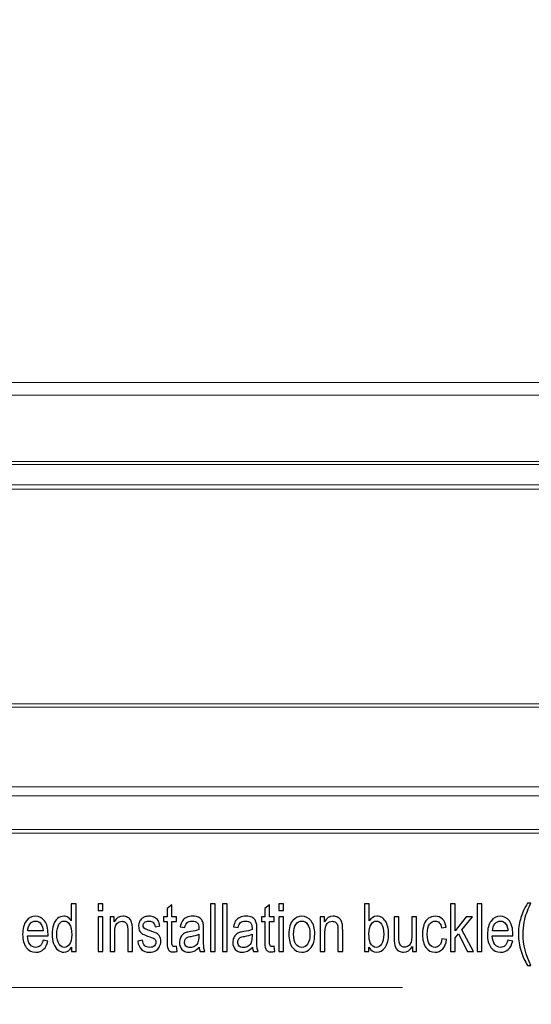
# Model space of a CAD drawing. Header units: centimetres. Extents: x -21 to 21, y -29.7 to 29.7.
# Tile 5 of 93: x -2.1 to 1.7, y -24.7 to -17.5. Entities that reach past the tile are written whole.
import ezdxf

# ---------------------------------------------------------------- set-up
doc = ezdxf.new("R2010")
doc.units = ezdxf.units.CM
doc.header["$MEASUREMENT"] = 0

msp = doc.modelspace()

# ---------------------------------------------------------------- linework, layer by layer
at = {"color": 8, "lineweight": 5}
for points, knots in [([(-21.00035, -29.70651), (-21.00035, -29.70651), (20.99965, -29.70651), (20.99965, -29.70651), (20.99965, -29.70651), (20.99965, 29.69349), (20.99965, 29.69349), (20.99965, 29.69349), (-21.00035, 29.69349), (-21.00035, 29.69349), (-21.00035, 29.69349), (-21.00035, -29.70651), (-21.00035, -29.70651)], [0, 0, 0, 0, 0.25, 0.25, 0.25, 0.5, 0.5, 0.5, 0.75, 0.75, 0.75, 1, 1, 1, 1]), ([(-5.11503, -21.89789), (-5.11503, -21.89789), (-3.76392, -24.61326), (-3.76392, -24.61326), (-3.76392, -24.61326), (0.72605, -24.61326), (0.72605, -24.61326)], [0, 0, 0, 0, 0.5, 0.5, 0.5, 1, 1, 1, 1])]:
    msp.add_open_spline(points, degree=3, knots=knots, dxfattribs=at)
at = {"lineweight": 5}
for points in [[(-10.6497, -20.18963), (-10.6497, -20.18963), (9.49762, -20.18963), (9.49762, -20.18963)], [(9.1481, -20.28439), (9.1481, -20.28439), (-10.30018, -20.28439), (-10.30018, -20.28439)], [(-10.75496, -20.78963), (-10.75496, -20.78963), (9.60288, -20.78963), (9.60288, -20.78963)], [(-10.32555, -20.76858), (-10.32555, -20.76858), (9.17347, -20.76858), (9.17347, -20.76858)], [(-10.72336, -20.93963), (-10.72336, -20.93963), (9.57128, -20.93963), (9.57128, -20.93963)], [(-10.50336, -20.96963), (-10.50336, -20.96963), (9.35128, -20.96963), (9.35128, -20.96963)], [(-9.93272, -22.53963), (-9.93272, -22.53963), (8.78064, -22.53963), (8.78064, -22.53963)], [(8.7636, -22.56463), (8.7636, -22.56463), (-9.91568, -22.56463), (-9.91568, -22.56463)], [(-9.23615, -23.14522), (-9.23615, -23.14522), (8.08407, -23.14522), (8.08407, -23.14522)], [(8.08206, -23.21251), (8.08206, -23.21251), (-9.23413, -23.21251), (-9.23413, -23.21251)], [(-9.23413, -23.45717), (-9.23413, -23.45717), (8.08206, -23.45717), (8.08206, -23.45717)], [(-9.52757, -23.48463), (-9.52757, -23.48463), (8.37549, -23.48463), (8.37549, -23.48463)]]:
    msp.add_open_spline(points, degree=3, dxfattribs=at)
at = {"color": 8}
for points, knots in [([(-1.69001, -24.34885), (-1.69001, -24.34885), (-1.69001, -24.31685), (-1.69001, -24.31685), (-1.70278, -24.34172), (-1.72157, -24.3542), (-1.7464, -24.3542), (-1.76247, -24.3542), (-1.77725, -24.34869), (-1.79066, -24.33759), (-1.80415, -24.32657), (-1.81458, -24.31109), (-1.82203, -24.29133), (-1.82942, -24.27148), (-1.83312, -24.24871), (-1.83312, -24.22295), (-1.83312, -24.19783), (-1.82975, -24.17506), (-1.82307, -24.15457), (-1.81633, -24.13415), (-1.80628, -24.11843), (-1.79287, -24.10758), (-1.77952, -24.09664), (-1.76448, -24.09121), (-1.74795, -24.09121), (-1.73577, -24.09121), (-1.72494, -24.09445), (-1.71548, -24.10085), (-1.70602, -24.10725), (-1.6983, -24.11568), (-1.69234, -24.12597), (-1.69234, -24.12597), (-1.69234, -24.0008), (-1.69234, -24.0008), (-1.69234, -24.0008), (-1.65812, -24.0008), (-1.65812, -24.0008), (-1.65812, -24.0008), (-1.65812, -24.34885), (-1.65812, -24.34885), (-1.65812, -24.34885), (-1.69001, -24.34885), (-1.69001, -24.34885)], [0, 0, 0, 0, 0.0714286, 0.0714286, 0.0714286, 0.1428571, 0.1428571, 0.1428571, 0.2142857, 0.2142857, 0.2142857, 0.2857143, 0.2857143, 0.2857143, 0.3571429, 0.3571429, 0.3571429, 0.4285714, 0.4285714, 0.4285714, 0.5, 0.5, 0.5, 0.5714286, 0.5714286, 0.5714286, 0.6428571, 0.6428571, 0.6428571, 0.7142857, 0.7142857, 0.7142857, 0.7857143, 0.7857143, 0.7857143, 0.8571429, 0.8571429, 0.8571429, 0.9285714, 0.9285714, 0.9285714, 1, 1, 1, 1]), ([(-1.49595, -24.04941), (-1.49595, -24.04941), (-1.49595, -24.0008), (-1.49595, -24.0008), (-1.49595, -24.0008), (-1.46173, -24.0008), (-1.46173, -24.0008), (-1.46173, -24.0008), (-1.46173, -24.04941), (-1.46173, -24.04941), (-1.46173, -24.04941), (-1.49595, -24.04941), (-1.49595, -24.04941)], [0, 0, 0, 0, 0.25, 0.25, 0.25, 0.5, 0.5, 0.5, 0.75, 0.75, 0.75, 1, 1, 1, 1]), ([(-0.92455, -24.31069), (-0.92455, -24.31069), (-0.91989, -24.34844), (-0.91989, -24.34844), (-0.92948, -24.35095), (-0.9381, -24.35225), (-0.94562, -24.35225), (-0.958, -24.35225), (-0.96759, -24.34982), (-0.97446, -24.34488), (-0.98126, -24.33994), (-0.98606, -24.33354), (-0.98885, -24.32551), (-0.99163, -24.31749), (-0.993, -24.30064), (-0.993, -24.27496), (-0.993, -24.27496), (-0.993, -24.12961), (-0.993, -24.12961), (-0.993, -24.12961), (-1.01827, -24.12961), (-1.01827, -24.12961), (-1.01827, -24.12961), (-1.01827, -24.09656), (-1.01827, -24.09656), (-1.01827, -24.09656), (-0.993, -24.09656), (-0.993, -24.09656), (-0.993, -24.09656), (-0.993, -24.03417), (-0.993, -24.03417), (-0.993, -24.03417), (-0.95877, -24.00849), (-0.95877, -24.00849), (-0.95877, -24.00849), (-0.95877, -24.09656), (-0.95877, -24.09656), (-0.95877, -24.09656), (-0.92455, -24.09656), (-0.92455, -24.09656), (-0.92455, -24.09656), (-0.92455, -24.12961), (-0.92455, -24.12961), (-0.92455, -24.12961), (-0.95877, -24.12961), (-0.95877, -24.12961), (-0.95877, -24.12961), (-0.95877, -24.27739), (-0.95877, -24.27739), (-0.95877, -24.28962), (-0.95819, -24.29748), (-0.95696, -24.30097), (-0.95579, -24.30445), (-0.95385, -24.3072), (-0.95113, -24.30931), (-0.9484, -24.31134), (-0.94451, -24.31239), (-0.93946, -24.31239), (-0.9357, -24.31239), (-0.93071, -24.31182), (-0.92455, -24.31069)], [0, 0, 0, 0, 0.05, 0.05, 0.05, 0.1, 0.1, 0.1, 0.15, 0.15, 0.15, 0.2, 0.2, 0.2, 0.25, 0.25, 0.25, 0.3, 0.3, 0.3, 0.35, 0.35, 0.35, 0.4, 0.4, 0.4, 0.45, 0.45, 0.45, 0.5, 0.5, 0.5, 0.55, 0.55, 0.55, 0.6, 0.6, 0.6, 0.65, 0.65, 0.65, 0.7, 0.7, 0.7, 0.75, 0.75, 0.75, 0.8, 0.8, 0.8, 0.85, 0.85, 0.85, 0.9, 0.9, 0.9, 0.95, 0.95, 0.95, 1, 1, 1, 1]), ([(-0.67528, -24.34885), (-0.67528, -24.34885), (-0.67528, -24.0008), (-0.67528, -24.0008), (-0.67528, -24.0008), (-0.64105, -24.0008), (-0.64105, -24.0008), (-0.64105, -24.0008), (-0.64105, -24.34885), (-0.64105, -24.34885), (-0.64105, -24.34885), (-0.67528, -24.34885), (-0.67528, -24.34885)], [0, 0, 0, 0, 0.25, 0.25, 0.25, 0.5, 0.5, 0.5, 0.75, 0.75, 0.75, 1, 1, 1, 1]), ([(-0.58888, -24.34885), (-0.58888, -24.34885), (-0.58888, -24.0008), (-0.58888, -24.0008), (-0.58888, -24.0008), (-0.55466, -24.0008), (-0.55466, -24.0008), (-0.55466, -24.0008), (-0.55466, -24.34885), (-0.55466, -24.34885), (-0.55466, -24.34885), (-0.58888, -24.34885), (-0.58888, -24.34885)], [0, 0, 0, 0, 0.25, 0.25, 0.25, 0.5, 0.5, 0.5, 0.75, 0.75, 0.75, 1, 1, 1, 1]), ([(-0.21114, -24.31069), (-0.21114, -24.31069), (-0.20648, -24.34844), (-0.20648, -24.34844), (-0.21607, -24.35095), (-0.22469, -24.35225), (-0.23221, -24.35225), (-0.24459, -24.35225), (-0.25418, -24.34982), (-0.26105, -24.34488), (-0.26785, -24.33994), (-0.27265, -24.33354), (-0.27544, -24.32551), (-0.27822, -24.31749), (-0.27959, -24.30064), (-0.27959, -24.27496), (-0.27959, -24.27496), (-0.27959, -24.12961), (-0.27959, -24.12961), (-0.27959, -24.12961), (-0.30486, -24.12961), (-0.30486, -24.12961), (-0.30486, -24.12961), (-0.30486, -24.09656), (-0.30486, -24.09656), (-0.30486, -24.09656), (-0.27959, -24.09656), (-0.27959, -24.09656), (-0.27959, -24.09656), (-0.27959, -24.03417), (-0.27959, -24.03417), (-0.27959, -24.03417), (-0.24536, -24.00849), (-0.24536, -24.00849), (-0.24536, -24.00849), (-0.24536, -24.09656), (-0.24536, -24.09656), (-0.24536, -24.09656), (-0.21114, -24.09656), (-0.21114, -24.09656), (-0.21114, -24.09656), (-0.21114, -24.12961), (-0.21114, -24.12961), (-0.21114, -24.12961), (-0.24536, -24.12961), (-0.24536, -24.12961), (-0.24536, -24.12961), (-0.24536, -24.27739), (-0.24536, -24.27739), (-0.24536, -24.28962), (-0.24478, -24.29748), (-0.24355, -24.30097), (-0.24238, -24.30445), (-0.24044, -24.3072), (-0.23772, -24.30931), (-0.23499, -24.31134), (-0.2311, -24.31239), (-0.22605, -24.31239), (-0.22229, -24.31239), (-0.2173, -24.31182), (-0.21114, -24.31069)], [0, 0, 0, 0, 0.05, 0.05, 0.05, 0.1, 0.1, 0.1, 0.15, 0.15, 0.15, 0.2, 0.2, 0.2, 0.25, 0.25, 0.25, 0.3, 0.3, 0.3, 0.35, 0.35, 0.35, 0.4, 0.4, 0.4, 0.45, 0.45, 0.45, 0.5, 0.5, 0.5, 0.55, 0.55, 0.55, 0.6, 0.6, 0.6, 0.65, 0.65, 0.65, 0.7, 0.7, 0.7, 0.75, 0.75, 0.75, 0.8, 0.8, 0.8, 0.85, 0.85, 0.85, 0.9, 0.9, 0.9, 0.95, 0.95, 0.95, 1, 1, 1, 1]), ([(-0.17737, -24.04941), (-0.17737, -24.04941), (-0.17737, -24.0008), (-0.17737, -24.0008), (-0.17737, -24.0008), (-0.14315, -24.0008), (-0.14315, -24.0008), (-0.14315, -24.0008), (-0.14315, -24.04941), (-0.14315, -24.04941), (-0.14315, -24.04941), (-0.17737, -24.04941), (-0.17737, -24.04941)], [0, 0, 0, 0, 0.25, 0.25, 0.25, 0.5, 0.5, 0.5, 0.75, 0.75, 0.75, 1, 1, 1, 1]), ([(0.48114, -24.34885), (0.48114, -24.34885), (0.44925, -24.34885), (0.44925, -24.34885), (0.44925, -24.34885), (0.44925, -24.0008), (0.44925, -24.0008), (0.44925, -24.0008), (0.48347, -24.0008), (0.48347, -24.0008), (0.48347, -24.0008), (0.48347, -24.125), (0.48347, -24.125), (0.49793, -24.10247), (0.51633, -24.09121), (0.53876, -24.09121), (0.55114, -24.09121), (0.56293, -24.09429), (0.57402, -24.10053), (0.5851, -24.10677), (0.59417, -24.1156), (0.60137, -24.12686), (0.6085, -24.1382), (0.61414, -24.15181), (0.61816, -24.16777), (0.62224, -24.18365), (0.62425, -24.20075), (0.62425, -24.2189), (0.62425, -24.262), (0.61569, -24.29538), (0.59865, -24.31887), (0.58154, -24.34245), (0.56105, -24.3542), (0.53714, -24.3542), (0.51335, -24.3542), (0.49468, -24.3418), (0.48114, -24.31709), (0.48114, -24.31709), (0.48114, -24.34885), (0.48114, -24.34885)], [0, 0, 0, 0, 0.0769231, 0.0769231, 0.0769231, 0.1538462, 0.1538462, 0.1538462, 0.2307692, 0.2307692, 0.2307692, 0.3076923, 0.3076923, 0.3076923, 0.3846154, 0.3846154, 0.3846154, 0.4615385, 0.4615385, 0.4615385, 0.5384615, 0.5384615, 0.5384615, 0.6153846, 0.6153846, 0.6153846, 0.6923077, 0.6923077, 0.6923077, 0.7692308, 0.7692308, 0.7692308, 0.8461538, 0.8461538, 0.8461538, 0.9230769, 0.9230769, 0.9230769, 1, 1, 1, 1]), ([(1.07678, -24.34885), (1.07678, -24.34885), (1.07678, -24.0008), (1.07678, -24.0008), (1.07678, -24.0008), (1.111, -24.0008), (1.111, -24.0008), (1.111, -24.0008), (1.111, -24.19905), (1.111, -24.19905), (1.111, -24.19905), (1.19189, -24.09656), (1.19189, -24.09656), (1.19189, -24.09656), (1.23609, -24.09656), (1.23609, -24.09656), (1.23609, -24.09656), (1.15909, -24.1903), (1.15909, -24.1903), (1.15909, -24.1903), (1.24387, -24.34885), (1.24387, -24.34885), (1.24387, -24.34885), (1.20174, -24.34885), (1.20174, -24.34885), (1.20174, -24.34885), (1.13472, -24.21995), (1.13472, -24.21995), (1.13472, -24.21995), (1.111, -24.24879), (1.111, -24.24879), (1.111, -24.24879), (1.111, -24.34885), (1.111, -24.34885), (1.111, -24.34885), (1.07678, -24.34885), (1.07678, -24.34885)], [0, 0, 0, 0, 0.0833333, 0.0833333, 0.0833333, 0.1666667, 0.1666667, 0.1666667, 0.25, 0.25, 0.25, 0.3333333, 0.3333333, 0.3333333, 0.4166667, 0.4166667, 0.4166667, 0.5, 0.5, 0.5, 0.5833333, 0.5833333, 0.5833333, 0.6666667, 0.6666667, 0.6666667, 0.75, 0.75, 0.75, 0.8333333, 0.8333333, 0.8333333, 0.9166667, 0.9166667, 0.9166667, 1, 1, 1, 1]), ([(1.27032, -24.34885), (1.27032, -24.34885), (1.27032, -24.0008), (1.27032, -24.0008), (1.27032, -24.0008), (1.30454, -24.0008), (1.30454, -24.0008), (1.30454, -24.0008), (1.30454, -24.34885), (1.30454, -24.34885), (1.30454, -24.34885), (1.27032, -24.34885), (1.27032, -24.34885)], [0, 0, 0, 0, 0.25, 0.25, 0.25, 0.5, 0.5, 0.5, 0.75, 0.75, 0.75, 1, 1, 1, 1]), ([(1.63911, -24.45093), (1.62031, -24.4212), (1.60437, -24.38644), (1.59134, -24.34658), (1.57831, -24.30672), (1.57183, -24.2654), (1.57183, -24.2227), (1.57183, -24.18503), (1.57669, -24.14898), (1.58641, -24.11454), (1.59782, -24.07452), (1.61539, -24.03466), (1.63911, -23.99496), (1.63911, -23.99496), (1.66361, -23.99496), (1.66361, -23.99496), (1.64831, -24.02786), (1.63814, -24.05135), (1.63321, -24.06545), (1.6255, -24.08724), (1.61941, -24.11001), (1.615, -24.13375), (1.60955, -24.16332), (1.60683, -24.19305), (1.60683, -24.22295), (1.60683, -24.29902), (1.62576, -24.37502), (1.66361, -24.45093), (1.66361, -24.45093), (1.63911, -24.45093), (1.63911, -24.45093)], [0, 0, 0, 0, 0.1, 0.1, 0.1, 0.2, 0.2, 0.2, 0.3, 0.3, 0.3, 0.4, 0.4, 0.4, 0.5, 0.5, 0.5, 0.6, 0.6, 0.6, 0.7, 0.7, 0.7, 0.8, 0.8, 0.8, 0.9, 0.9, 0.9, 1, 1, 1, 1]), ([(-1.8989, -24.26718), (-1.8989, -24.26718), (-1.86352, -24.27302), (-1.86352, -24.27302), (-1.86902, -24.2987), (-1.87933, -24.31871), (-1.89437, -24.33289), (-1.9094, -24.34707), (-1.92859, -24.3542), (-1.95199, -24.3542), (-1.98141, -24.3542), (-2.00475, -24.34285), (-2.02199, -24.32017), (-2.03923, -24.29756), (-2.04785, -24.26572), (-2.04785, -24.22481), (-2.04785, -24.18252), (-2.03916, -24.14963), (-2.02173, -24.12629), (-2.00429, -24.10288), (-1.98167, -24.09121), (-1.95387, -24.09121), (-1.92697, -24.09121), (-1.905, -24.10263), (-1.88795, -24.12556), (-1.8709, -24.14849), (-1.86235, -24.18074), (-1.86235, -24.2223), (-1.86235, -24.22481), (-1.86241, -24.22862), (-1.86254, -24.23364), (-1.86254, -24.23364), (-2.01285, -24.23364), (-2.01285, -24.23364), (-2.01155, -24.26127), (-2.00533, -24.28249), (-1.99405, -24.29716), (-1.98284, -24.31182), (-1.96877, -24.3192), (-1.95199, -24.3192), (-1.93948, -24.3192), (-1.92878, -24.31506), (-1.91997, -24.3068), (-1.91109, -24.29854), (-1.90409, -24.28533), (-1.8989, -24.26718)], [0, 0, 0, 0, 0.0666667, 0.0666667, 0.0666667, 0.1333333, 0.1333333, 0.1333333, 0.2, 0.2, 0.2, 0.2666667, 0.2666667, 0.2666667, 0.3333333, 0.3333333, 0.3333333, 0.4, 0.4, 0.4, 0.4666667, 0.4666667, 0.4666667, 0.5333333, 0.5333333, 0.5333333, 0.6, 0.6, 0.6, 0.6666667, 0.6666667, 0.6666667, 0.7333333, 0.7333333, 0.7333333, 0.8, 0.8, 0.8, 0.8666667, 0.8666667, 0.8666667, 0.9333333, 0.9333333, 0.9333333, 1, 1, 1, 1]), ([(-1.49595, -24.34885), (-1.49595, -24.34885), (-1.49595, -24.09656), (-1.49595, -24.09656), (-1.49595, -24.09656), (-1.46173, -24.09656), (-1.46173, -24.09656), (-1.46173, -24.09656), (-1.46173, -24.34885), (-1.46173, -24.34885), (-1.46173, -24.34885), (-1.49595, -24.34885), (-1.49595, -24.34885)], [0, 0, 0, 0, 0.25, 0.25, 0.25, 0.5, 0.5, 0.5, 0.75, 0.75, 0.75, 1, 1, 1, 1]), ([(-1.40956, -24.34885), (-1.40956, -24.34885), (-1.40956, -24.09656), (-1.40956, -24.09656), (-1.40956, -24.09656), (-1.37883, -24.09656), (-1.37883, -24.09656), (-1.37883, -24.09656), (-1.37883, -24.13237), (-1.37883, -24.13237), (-1.36406, -24.1049), (-1.34267, -24.09121), (-1.31473, -24.09121), (-1.30255, -24.09121), (-1.2914, -24.09397), (-1.28122, -24.09939), (-1.27105, -24.10482), (-1.2634, -24.11203), (-1.25835, -24.12086), (-1.25329, -24.1297), (-1.24972, -24.14023), (-1.24772, -24.15238), (-1.24648, -24.16032), (-1.24584, -24.17417), (-1.24584, -24.19394), (-1.24584, -24.19394), (-1.24584, -24.34885), (-1.24584, -24.34885), (-1.24584, -24.34885), (-1.28006, -24.34885), (-1.28006, -24.34885), (-1.28006, -24.34885), (-1.28006, -24.19556), (-1.28006, -24.19556), (-1.28006, -24.17814), (-1.28135, -24.1651), (-1.28401, -24.15651), (-1.28667, -24.14792), (-1.2914, -24.14104), (-1.29814, -24.13585), (-1.30488, -24.13075), (-1.31285, -24.12816), (-1.32193, -24.12816), (-1.33645, -24.12816), (-1.34896, -24.13391), (-1.35952, -24.14549), (-1.37008, -24.157), (-1.37533, -24.17895), (-1.37533, -24.2112), (-1.37533, -24.2112), (-1.37533, -24.34885), (-1.37533, -24.34885), (-1.37533, -24.34885), (-1.40956, -24.34885), (-1.40956, -24.34885)], [0, 0, 0, 0, 0.0555556, 0.0555556, 0.0555556, 0.1111111, 0.1111111, 0.1111111, 0.1666667, 0.1666667, 0.1666667, 0.2222222, 0.2222222, 0.2222222, 0.2777778, 0.2777778, 0.2777778, 0.3333333, 0.3333333, 0.3333333, 0.3888889, 0.3888889, 0.3888889, 0.4444444, 0.4444444, 0.4444444, 0.5, 0.5, 0.5, 0.5555556, 0.5555556, 0.5555556, 0.6111111, 0.6111111, 0.6111111, 0.6666667, 0.6666667, 0.6666667, 0.7222222, 0.7222222, 0.7222222, 0.7777778, 0.7777778, 0.7777778, 0.8333333, 0.8333333, 0.8333333, 0.8888889, 0.8888889, 0.8888889, 0.9444444, 0.9444444, 0.9444444, 1, 1, 1, 1]), ([(-1.20688, -24.2735), (-1.20688, -24.2735), (-1.17305, -24.2667), (-1.17305, -24.2667), (-1.17117, -24.28363), (-1.16586, -24.29659), (-1.15717, -24.30567), (-1.14849, -24.31466), (-1.1363, -24.3192), (-1.12074, -24.3192), (-1.10499, -24.3192), (-1.09333, -24.31523), (-1.08568, -24.3072), (-1.0781, -24.29927), (-1.07427, -24.28987), (-1.07427, -24.27909), (-1.07427, -24.26945), (-1.07771, -24.26183), (-1.08451, -24.25633), (-1.08931, -24.25252), (-1.10098, -24.24774), (-1.11951, -24.24182), (-1.14453, -24.23396), (-1.16184, -24.22716), (-1.17156, -24.22141), (-1.18122, -24.21557), (-1.18854, -24.20763), (-1.19353, -24.19743), (-1.19852, -24.1873), (-1.20105, -24.17604), (-1.20105, -24.16372), (-1.20105, -24.15246), (-1.19898, -24.14209), (-1.19489, -24.13253), (-1.19074, -24.12297), (-1.18517, -24.11503), (-1.1781, -24.10871), (-1.17279, -24.10385), (-1.16553, -24.09972), (-1.15639, -24.09632), (-1.14719, -24.09291), (-1.1374, -24.09121), (-1.1269, -24.09121), (-1.11109, -24.09121), (-1.09722, -24.09405), (-1.08529, -24.0998), (-1.0733, -24.10547), (-1.06449, -24.11325), (-1.05878, -24.12297), (-1.05314, -24.13277), (-1.04919, -24.14582), (-1.04705, -24.16218), (-1.04705, -24.16218), (-1.0805, -24.16802), (-1.0805, -24.16802), (-1.08199, -24.15489), (-1.08639, -24.1446), (-1.09365, -24.13723), (-1.10091, -24.12986), (-1.11115, -24.12621), (-1.12444, -24.12621), (-1.14006, -24.12621), (-1.15127, -24.12945), (-1.15795, -24.13593), (-1.16462, -24.14241), (-1.16799, -24.15003), (-1.16799, -24.1587), (-1.16799, -24.16421), (-1.16663, -24.16923), (-1.16385, -24.17369), (-1.16106, -24.17822), (-1.15672, -24.18203), (-1.15075, -24.18503), (-1.14732, -24.18665), (-1.13734, -24.1903), (-1.12061, -24.19597), (-1.0965, -24.20399), (-1.07965, -24.21063), (-1.07006, -24.21574), (-1.06047, -24.22084), (-1.05295, -24.22837), (-1.0475, -24.2381), (-1.042, -24.2479), (-1.03927, -24.26005), (-1.03927, -24.27464), (-1.03927, -24.28881), (-1.04258, -24.30218), (-1.04925, -24.31474), (-1.05593, -24.3273), (-1.06552, -24.33702), (-1.07803, -24.34391), (-1.09061, -24.35079), (-1.1048, -24.3542), (-1.12061, -24.3542), (-1.1468, -24.3542), (-1.16683, -24.34739), (-1.18057, -24.33386), (-1.19431, -24.32025), (-1.20306, -24.30016), (-1.20688, -24.2735)], [0, 0, 0, 0, 0.030303, 0.030303, 0.030303, 0.0606061, 0.0606061, 0.0606061, 0.0909091, 0.0909091, 0.0909091, 0.1212121, 0.1212121, 0.1212121, 0.1515152, 0.1515152, 0.1515152, 0.1818182, 0.1818182, 0.1818182, 0.2121212, 0.2121212, 0.2121212, 0.2424242, 0.2424242, 0.2424242, 0.2727273, 0.2727273, 0.2727273, 0.3030303, 0.3030303, 0.3030303, 0.3333333, 0.3333333, 0.3333333, 0.3636364, 0.3636364, 0.3636364, 0.3939394, 0.3939394, 0.3939394, 0.4242424, 0.4242424, 0.4242424, 0.4545455, 0.4545455, 0.4545455, 0.4848485, 0.4848485, 0.4848485, 0.5151515, 0.5151515, 0.5151515, 0.5454545, 0.5454545, 0.5454545, 0.5757576, 0.5757576, 0.5757576, 0.6060606, 0.6060606, 0.6060606, 0.6363636, 0.6363636, 0.6363636, 0.6666667, 0.6666667, 0.6666667, 0.6969697, 0.6969697, 0.6969697, 0.7272727, 0.7272727, 0.7272727, 0.7575758, 0.7575758, 0.7575758, 0.7878788, 0.7878788, 0.7878788, 0.8181818, 0.8181818, 0.8181818, 0.8484848, 0.8484848, 0.8484848, 0.8787879, 0.8787879, 0.8787879, 0.9090909, 0.9090909, 0.9090909, 0.9393939, 0.9393939, 0.9393939, 0.969697, 0.969697, 0.969697, 1, 1, 1, 1]), ([(-0.75895, -24.31725), (-0.77166, -24.33078), (-0.78391, -24.34026), (-0.79564, -24.34585), (-0.80737, -24.35144), (-0.81994, -24.3542), (-0.83342, -24.3542), (-0.85559, -24.3542), (-0.87264, -24.34747), (-0.88456, -24.33394), (-0.89649, -24.32049), (-0.90245, -24.30323), (-0.90245, -24.28225), (-0.90245, -24.26994), (-0.90018, -24.25867), (-0.89571, -24.24847), (-0.89117, -24.23826), (-0.88527, -24.23016), (-0.87802, -24.224), (-0.87069, -24.21784), (-0.86252, -24.21314), (-0.85339, -24.20998), (-0.84665, -24.2078), (-0.83647, -24.20569), (-0.82292, -24.20358), (-0.79531, -24.19953), (-0.7749, -24.19459), (-0.76187, -24.18892), (-0.76174, -24.18309), (-0.76167, -24.17936), (-0.76167, -24.17782), (-0.76167, -24.16048), (-0.76491, -24.14825), (-0.7714, -24.14112), (-0.78015, -24.13148), (-0.79317, -24.1267), (-0.81041, -24.1267), (-0.82655, -24.1267), (-0.83848, -24.13026), (-0.84613, -24.13731), (-0.85384, -24.14436), (-0.85948, -24.15684), (-0.86317, -24.17482), (-0.86317, -24.17482), (-0.89662, -24.16899), (-0.89662, -24.16899), (-0.89357, -24.15108), (-0.88858, -24.13658), (-0.88158, -24.12556), (-0.87458, -24.11454), (-0.86447, -24.10612), (-0.85125, -24.10012), (-0.83809, -24.09421), (-0.82273, -24.09121), (-0.80536, -24.09121), (-0.78812, -24.09121), (-0.77405, -24.09372), (-0.76323, -24.09883), (-0.75247, -24.10393), (-0.7445, -24.11025), (-0.73944, -24.11795), (-0.73439, -24.12564), (-0.73082, -24.13537), (-0.72875, -24.14711), (-0.72765, -24.15441), (-0.72706, -24.16753), (-0.72706, -24.18641), (-0.72706, -24.18641), (-0.72706, -24.24312), (-0.72706, -24.24312), (-0.72706, -24.28274), (-0.72635, -24.30777), (-0.72492, -24.31839), (-0.72356, -24.329), (-0.72071, -24.33913), (-0.71656, -24.34885), (-0.71656, -24.34885), (-0.75234, -24.34885), (-0.75234, -24.34885), (-0.75578, -24.33985), (-0.75798, -24.32932), (-0.75895, -24.31725)], [0, 0, 0, 0, 0.037037, 0.037037, 0.037037, 0.0740741, 0.0740741, 0.0740741, 0.1111111, 0.1111111, 0.1111111, 0.1481481, 0.1481481, 0.1481481, 0.1851852, 0.1851852, 0.1851852, 0.2222222, 0.2222222, 0.2222222, 0.2592593, 0.2592593, 0.2592593, 0.2962963, 0.2962963, 0.2962963, 0.3333333, 0.3333333, 0.3333333, 0.3703704, 0.3703704, 0.3703704, 0.4074074, 0.4074074, 0.4074074, 0.4444444, 0.4444444, 0.4444444, 0.4814815, 0.4814815, 0.4814815, 0.5185185, 0.5185185, 0.5185185, 0.5555556, 0.5555556, 0.5555556, 0.5925926, 0.5925926, 0.5925926, 0.6296296, 0.6296296, 0.6296296, 0.6666667, 0.6666667, 0.6666667, 0.7037037, 0.7037037, 0.7037037, 0.7407407, 0.7407407, 0.7407407, 0.7777778, 0.7777778, 0.7777778, 0.8148148, 0.8148148, 0.8148148, 0.8518519, 0.8518519, 0.8518519, 0.8888889, 0.8888889, 0.8888889, 0.9259259, 0.9259259, 0.9259259, 0.962963, 0.962963, 0.962963, 1, 1, 1, 1]), ([(-0.36987, -24.31725), (-0.38258, -24.33078), (-0.39483, -24.34026), (-0.40656, -24.34585), (-0.41829, -24.35144), (-0.43086, -24.3542), (-0.44434, -24.3542), (-0.46651, -24.3542), (-0.48356, -24.34747), (-0.49548, -24.33394), (-0.50741, -24.32049), (-0.51337, -24.30323), (-0.51337, -24.28225), (-0.51337, -24.26994), (-0.5111, -24.25867), (-0.50663, -24.24847), (-0.50209, -24.23826), (-0.4962, -24.23016), (-0.48894, -24.224), (-0.48161, -24.21784), (-0.47345, -24.21314), (-0.46431, -24.20998), (-0.45757, -24.2078), (-0.44739, -24.20569), (-0.43384, -24.20358), (-0.40623, -24.19953), (-0.38582, -24.19459), (-0.37279, -24.18892), (-0.37266, -24.18309), (-0.37259, -24.17936), (-0.37259, -24.17782), (-0.37259, -24.16048), (-0.37584, -24.14825), (-0.38232, -24.14112), (-0.39107, -24.13148), (-0.40409, -24.1267), (-0.42133, -24.1267), (-0.43747, -24.1267), (-0.4494, -24.13026), (-0.45705, -24.13731), (-0.46476, -24.14436), (-0.4704, -24.15684), (-0.47409, -24.17482), (-0.47409, -24.17482), (-0.50754, -24.16899), (-0.50754, -24.16899), (-0.50449, -24.15108), (-0.4995, -24.13658), (-0.4925, -24.12556), (-0.4855, -24.11454), (-0.47539, -24.10612), (-0.46217, -24.10012), (-0.44901, -24.09421), (-0.43365, -24.09121), (-0.41628, -24.09121), (-0.39904, -24.09121), (-0.38497, -24.09372), (-0.37415, -24.09883), (-0.36339, -24.10393), (-0.35542, -24.11025), (-0.35036, -24.11795), (-0.34531, -24.12564), (-0.34174, -24.13537), (-0.33967, -24.14711), (-0.33857, -24.15441), (-0.33798, -24.16753), (-0.33798, -24.18641), (-0.33798, -24.18641), (-0.33798, -24.24312), (-0.33798, -24.24312), (-0.33798, -24.28274), (-0.33727, -24.30777), (-0.33584, -24.31839), (-0.33448, -24.329), (-0.33163, -24.33913), (-0.32748, -24.34885), (-0.32748, -24.34885), (-0.36326, -24.34885), (-0.36326, -24.34885), (-0.3667, -24.33985), (-0.3689, -24.32932), (-0.36987, -24.31725)], [0, 0, 0, 0, 0.037037, 0.037037, 0.037037, 0.0740741, 0.0740741, 0.0740741, 0.1111111, 0.1111111, 0.1111111, 0.1481481, 0.1481481, 0.1481481, 0.1851852, 0.1851852, 0.1851852, 0.2222222, 0.2222222, 0.2222222, 0.2592593, 0.2592593, 0.2592593, 0.2962963, 0.2962963, 0.2962963, 0.3333333, 0.3333333, 0.3333333, 0.3703704, 0.3703704, 0.3703704, 0.4074074, 0.4074074, 0.4074074, 0.4444444, 0.4444444, 0.4444444, 0.4814815, 0.4814815, 0.4814815, 0.5185185, 0.5185185, 0.5185185, 0.5555556, 0.5555556, 0.5555556, 0.5925926, 0.5925926, 0.5925926, 0.6296296, 0.6296296, 0.6296296, 0.6666667, 0.6666667, 0.6666667, 0.7037037, 0.7037037, 0.7037037, 0.7407407, 0.7407407, 0.7407407, 0.7777778, 0.7777778, 0.7777778, 0.8148148, 0.8148148, 0.8148148, 0.8518519, 0.8518519, 0.8518519, 0.8888889, 0.8888889, 0.8888889, 0.9259259, 0.9259259, 0.9259259, 0.962963, 0.962963, 0.962963, 1, 1, 1, 1]), ([(-0.17737, -24.34885), (-0.17737, -24.34885), (-0.17737, -24.09656), (-0.17737, -24.09656), (-0.17737, -24.09656), (-0.14315, -24.09656), (-0.14315, -24.09656), (-0.14315, -24.09656), (-0.14315, -24.34885), (-0.14315, -24.34885), (-0.14315, -24.34885), (-0.17737, -24.34885), (-0.17737, -24.34885)], [0, 0, 0, 0, 0.25, 0.25, 0.25, 0.5, 0.5, 0.5, 0.75, 0.75, 0.75, 1, 1, 1, 1]), ([(-0.10381, -24.2227), (-0.10381, -24.17612), (-0.09344, -24.1416), (-0.07263, -24.11916), (-0.05533, -24.10053), (-0.03413, -24.09121), (-0.00918, -24.09121), (0.01849, -24.09121), (0.04118, -24.10255), (0.05881, -24.12524), (0.07637, -24.14784), (0.08519, -24.1792), (0.08519, -24.21914), (0.08519, -24.25155), (0.0813, -24.27699), (0.07352, -24.29554), (0.06574, -24.31409), (0.0544, -24.32851), (0.03949, -24.3388), (0.02465, -24.34909), (0.00838, -24.3542), (-0.00918, -24.3542), (-0.03744, -24.3542), (-0.06025, -24.34293), (-0.07769, -24.32033), (-0.09512, -24.29773), (-0.10381, -24.26516), (-0.10381, -24.2227)], [0, 0, 0, 0, 0.1111111, 0.1111111, 0.1111111, 0.2222222, 0.2222222, 0.2222222, 0.3333333, 0.3333333, 0.3333333, 0.4444444, 0.4444444, 0.4444444, 0.5555556, 0.5555556, 0.5555556, 0.6666667, 0.6666667, 0.6666667, 0.7777778, 0.7777778, 0.7777778, 0.8888889, 0.8888889, 0.8888889, 1, 1, 1, 1]), ([(0.12531, -24.34885), (0.12531, -24.34885), (0.12531, -24.09656), (0.12531, -24.09656), (0.12531, -24.09656), (0.15603, -24.09656), (0.15603, -24.09656), (0.15603, -24.09656), (0.15603, -24.13237), (0.15603, -24.13237), (0.17081, -24.1049), (0.1922, -24.09121), (0.22013, -24.09121), (0.23232, -24.09121), (0.24346, -24.09397), (0.25364, -24.09939), (0.26382, -24.10482), (0.27146, -24.11203), (0.27652, -24.12086), (0.28158, -24.1297), (0.28514, -24.14023), (0.28715, -24.15238), (0.28838, -24.16032), (0.28903, -24.17417), (0.28903, -24.19394), (0.28903, -24.19394), (0.28903, -24.34885), (0.28903, -24.34885), (0.28903, -24.34885), (0.25481, -24.34885), (0.25481, -24.34885), (0.25481, -24.34885), (0.25481, -24.19556), (0.25481, -24.19556), (0.25481, -24.17814), (0.25351, -24.1651), (0.25085, -24.15651), (0.2482, -24.14792), (0.24346, -24.14104), (0.23672, -24.13585), (0.22998, -24.13075), (0.22201, -24.12816), (0.21294, -24.12816), (0.19842, -24.12816), (0.18591, -24.13391), (0.17534, -24.14549), (0.16478, -24.157), (0.15953, -24.17895), (0.15953, -24.2112), (0.15953, -24.2112), (0.15953, -24.34885), (0.15953, -24.34885), (0.15953, -24.34885), (0.12531, -24.34885), (0.12531, -24.34885)], [0, 0, 0, 0, 0.0555556, 0.0555556, 0.0555556, 0.1111111, 0.1111111, 0.1111111, 0.1666667, 0.1666667, 0.1666667, 0.2222222, 0.2222222, 0.2222222, 0.2777778, 0.2777778, 0.2777778, 0.3333333, 0.3333333, 0.3333333, 0.3888889, 0.3888889, 0.3888889, 0.4444444, 0.4444444, 0.4444444, 0.5, 0.5, 0.5, 0.5555556, 0.5555556, 0.5555556, 0.6111111, 0.6111111, 0.6111111, 0.6666667, 0.6666667, 0.6666667, 0.7222222, 0.7222222, 0.7222222, 0.7777778, 0.7777778, 0.7777778, 0.8333333, 0.8333333, 0.8333333, 0.8888889, 0.8888889, 0.8888889, 0.9444444, 0.9444444, 0.9444444, 1, 1, 1, 1]), ([(0.79776, -24.34885), (0.79776, -24.34885), (0.79776, -24.31134), (0.79776, -24.31134), (0.78207, -24.33994), (0.76081, -24.3542), (0.73391, -24.3542), (0.72205, -24.3542), (0.71097, -24.35136), (0.70066, -24.34569), (0.69036, -24.33994), (0.68271, -24.33281), (0.67772, -24.32422), (0.67273, -24.31555), (0.66923, -24.30502), (0.66722, -24.29254), (0.66586, -24.28411), (0.66515, -24.27083), (0.66515, -24.25268), (0.66515, -24.25268), (0.66515, -24.09656), (0.66515, -24.09656), (0.66515, -24.09656), (0.69937, -24.09656), (0.69937, -24.09656), (0.69937, -24.09656), (0.69937, -24.23615), (0.69937, -24.23615), (0.69937, -24.25843), (0.70008, -24.2735), (0.70144, -24.2812), (0.70358, -24.29246), (0.70812, -24.30121), (0.71512, -24.30761), (0.72205, -24.31401), (0.73061, -24.31725), (0.74085, -24.31725), (0.75109, -24.31725), (0.76068, -24.31401), (0.76963, -24.30745), (0.77857, -24.30089), (0.78492, -24.29189), (0.78868, -24.28063), (0.79238, -24.26937), (0.79426, -24.25292), (0.79426, -24.23145), (0.79426, -24.23145), (0.79426, -24.09656), (0.79426, -24.09656), (0.79426, -24.09656), (0.82848, -24.09656), (0.82848, -24.09656), (0.82848, -24.09656), (0.82848, -24.34885), (0.82848, -24.34885), (0.82848, -24.34885), (0.79776, -24.34885), (0.79776, -24.34885)], [0, 0, 0, 0, 0.0526316, 0.0526316, 0.0526316, 0.1052632, 0.1052632, 0.1052632, 0.1578947, 0.1578947, 0.1578947, 0.2105263, 0.2105263, 0.2105263, 0.2631579, 0.2631579, 0.2631579, 0.3157895, 0.3157895, 0.3157895, 0.3684211, 0.3684211, 0.3684211, 0.4210526, 0.4210526, 0.4210526, 0.4736842, 0.4736842, 0.4736842, 0.5263158, 0.5263158, 0.5263158, 0.5789474, 0.5789474, 0.5789474, 0.6315789, 0.6315789, 0.6315789, 0.6842105, 0.6842105, 0.6842105, 0.7368421, 0.7368421, 0.7368421, 0.7894737, 0.7894737, 0.7894737, 0.8421053, 0.8421053, 0.8421053, 0.8947368, 0.8947368, 0.8947368, 0.9473684, 0.9473684, 0.9473684, 1, 1, 1, 1]), ([(1.01404, -24.25649), (1.01404, -24.25649), (1.04748, -24.26232), (1.04748, -24.26232), (1.04379, -24.29108), (1.03446, -24.31352), (1.01936, -24.32981), (1.00425, -24.34609), (0.98565, -24.3542), (0.96368, -24.3542), (0.93613, -24.3542), (0.91397, -24.34293), (0.89725, -24.32041), (0.88046, -24.29789), (0.8721, -24.26564), (0.8721, -24.22368), (0.8721, -24.19645), (0.87573, -24.17272), (0.88292, -24.1523), (0.89012, -24.13196), (0.90107, -24.11665), (0.91585, -24.10652), (0.93056, -24.09632), (0.94657, -24.09121), (0.96394, -24.09121), (0.98578, -24.09121), (1.00374, -24.0981), (1.01761, -24.11195), (1.03154, -24.12581), (1.04048, -24.14549), (1.04437, -24.17093), (1.04437, -24.17093), (1.01132, -24.17725), (1.01132, -24.17725), (1.00814, -24.16032), (1.00257, -24.1476), (0.99447, -24.13901), (0.98643, -24.1305), (0.97671, -24.12621), (0.9653, -24.12621), (0.94806, -24.12621), (0.93406, -24.13391), (0.92324, -24.1493), (0.91248, -24.16478), (0.9071, -24.18908), (0.9071, -24.22246), (0.9071, -24.25633), (0.91228, -24.28087), (0.92265, -24.29619), (0.93309, -24.3115), (0.94663, -24.3192), (0.96329, -24.3192), (0.97677, -24.3192), (0.98799, -24.31409), (0.99693, -24.3038), (1.00594, -24.29359), (1.01164, -24.2778), (1.01404, -24.25649)], [0, 0, 0, 0, 0.0526316, 0.0526316, 0.0526316, 0.1052632, 0.1052632, 0.1052632, 0.1578947, 0.1578947, 0.1578947, 0.2105263, 0.2105263, 0.2105263, 0.2631579, 0.2631579, 0.2631579, 0.3157895, 0.3157895, 0.3157895, 0.3684211, 0.3684211, 0.3684211, 0.4210526, 0.4210526, 0.4210526, 0.4736842, 0.4736842, 0.4736842, 0.5263158, 0.5263158, 0.5263158, 0.5789474, 0.5789474, 0.5789474, 0.6315789, 0.6315789, 0.6315789, 0.6842105, 0.6842105, 0.6842105, 0.7368421, 0.7368421, 0.7368421, 0.7894737, 0.7894737, 0.7894737, 0.8421053, 0.8421053, 0.8421053, 0.8947368, 0.8947368, 0.8947368, 0.9473684, 0.9473684, 0.9473684, 1, 1, 1, 1]), ([(1.49516, -24.26718), (1.49516, -24.26718), (1.53054, -24.27302), (1.53054, -24.27302), (1.52504, -24.2987), (1.51473, -24.31871), (1.49969, -24.33289), (1.48466, -24.34707), (1.46547, -24.3542), (1.44207, -24.3542), (1.41265, -24.3542), (1.38931, -24.34285), (1.37207, -24.32017), (1.35483, -24.29756), (1.34621, -24.26572), (1.34621, -24.22481), (1.34621, -24.18252), (1.3549, -24.14963), (1.37233, -24.12629), (1.38977, -24.10288), (1.41239, -24.09121), (1.44019, -24.09121), (1.46709, -24.09121), (1.48906, -24.10263), (1.50611, -24.12556), (1.52316, -24.14849), (1.53171, -24.18074), (1.53171, -24.2223), (1.53171, -24.22481), (1.53165, -24.22862), (1.53152, -24.23364), (1.53152, -24.23364), (1.38121, -24.23364), (1.38121, -24.23364), (1.38251, -24.26127), (1.38873, -24.28249), (1.40001, -24.29716), (1.41122, -24.31182), (1.42529, -24.3192), (1.44207, -24.3192), (1.45458, -24.3192), (1.46528, -24.31506), (1.47409, -24.3068), (1.48297, -24.29854), (1.48997, -24.28533), (1.49516, -24.26718)], [0, 0, 0, 0, 0.0666667, 0.0666667, 0.0666667, 0.1333333, 0.1333333, 0.1333333, 0.2, 0.2, 0.2, 0.2666667, 0.2666667, 0.2666667, 0.3333333, 0.3333333, 0.3333333, 0.4, 0.4, 0.4, 0.4666667, 0.4666667, 0.4666667, 0.5333333, 0.5333333, 0.5333333, 0.6, 0.6, 0.6, 0.6666667, 0.6666667, 0.6666667, 0.7333333, 0.7333333, 0.7333333, 0.8, 0.8, 0.8, 0.8666667, 0.8666667, 0.8666667, 0.9333333, 0.9333333, 0.9333333, 1, 1, 1, 1]), ([(-2.0109, -24.19864), (-2.0109, -24.19864), (-1.89852, -24.19864), (-1.89852, -24.19864), (-1.90001, -24.17741), (-1.90435, -24.16153), (-1.91141, -24.15092), (-1.92224, -24.13447), (-1.93637, -24.12621), (-1.95367, -24.12621), (-1.96936, -24.12621), (-1.98251, -24.13277), (-1.99321, -24.1459), (-2.00384, -24.15902), (-2.00974, -24.1766), (-2.0109, -24.19864)], [0, 0, 0, 0, 0.2, 0.2, 0.2, 0.4, 0.4, 0.4, 0.6, 0.6, 0.6, 0.8, 0.8, 0.8, 1, 1, 1, 1]), ([(-1.79812, -24.22303), (-1.79812, -24.25527), (-1.79267, -24.27933), (-1.78172, -24.2953), (-1.77083, -24.31126), (-1.75793, -24.3192), (-1.74309, -24.3192), (-1.72812, -24.3192), (-1.71541, -24.31158), (-1.70492, -24.29635), (-1.69448, -24.28112), (-1.68923, -24.25786), (-1.68923, -24.22659), (-1.68923, -24.19224), (-1.69454, -24.16696), (-1.70524, -24.15084), (-1.71587, -24.13472), (-1.72903, -24.1267), (-1.74465, -24.1267), (-1.75988, -24.1267), (-1.77258, -24.13439), (-1.78282, -24.14987), (-1.793, -24.16534), (-1.79812, -24.18973), (-1.79812, -24.22303)], [0, 0, 0, 0, 0.125, 0.125, 0.125, 0.25, 0.25, 0.25, 0.375, 0.375, 0.375, 0.5, 0.5, 0.5, 0.625, 0.625, 0.625, 0.75, 0.75, 0.75, 0.875, 0.875, 0.875, 1, 1, 1, 1]), ([(-0.06881, -24.22278), (-0.06881, -24.25503), (-0.06317, -24.27917), (-0.05189, -24.29513), (-0.04055, -24.31117), (-0.02636, -24.3192), (-0.00918, -24.3192), (0.0078, -24.3192), (0.02193, -24.31117), (0.03327, -24.29505), (0.04455, -24.27893), (0.05019, -24.25438), (0.05019, -24.22141), (0.05019, -24.1903), (0.04448, -24.16672), (0.03314, -24.15076), (0.0218, -24.13472), (0.00767, -24.1267), (-0.00918, -24.1267), (-0.02636, -24.1267), (-0.04055, -24.13464), (-0.05189, -24.1506), (-0.06317, -24.16656), (-0.06881, -24.19062), (-0.06881, -24.22278)], [0, 0, 0, 0, 0.125, 0.125, 0.125, 0.25, 0.25, 0.25, 0.375, 0.375, 0.375, 0.5, 0.5, 0.5, 0.625, 0.625, 0.625, 0.75, 0.75, 0.75, 0.875, 0.875, 0.875, 1, 1, 1, 1]), ([(0.48075, -24.22084), (0.48075, -24.25098), (0.48405, -24.27277), (0.4906, -24.28622), (0.50136, -24.30818), (0.51588, -24.3192), (0.53422, -24.3192), (0.54919, -24.3192), (0.56209, -24.31109), (0.57292, -24.29489), (0.5838, -24.27869), (0.58925, -24.25454), (0.58925, -24.22246), (0.58925, -24.18957), (0.58406, -24.16534), (0.57363, -24.14971), (0.56319, -24.13407), (0.55055, -24.12621), (0.53578, -24.12621), (0.5208, -24.12621), (0.50791, -24.13431), (0.49708, -24.15052), (0.48619, -24.16672), (0.48075, -24.19013), (0.48075, -24.22084)], [0, 0, 0, 0, 0.125, 0.125, 0.125, 0.25, 0.25, 0.25, 0.375, 0.375, 0.375, 0.5, 0.5, 0.5, 0.625, 0.625, 0.625, 0.75, 0.75, 0.75, 0.875, 0.875, 0.875, 1, 1, 1, 1]), ([(1.38316, -24.19864), (1.38316, -24.19864), (1.49555, -24.19864), (1.49555, -24.19864), (1.49405, -24.17741), (1.48971, -24.16153), (1.48265, -24.15092), (1.47182, -24.13447), (1.45769, -24.12621), (1.44039, -24.12621), (1.4247, -24.12621), (1.41155, -24.13277), (1.40085, -24.1459), (1.39022, -24.15902), (1.38432, -24.1766), (1.38316, -24.19864)], [0, 0, 0, 0, 0.2, 0.2, 0.2, 0.4, 0.4, 0.4, 0.6, 0.6, 0.6, 0.8, 0.8, 0.8, 1, 1, 1, 1]), ([(-0.76167, -24.22246), (-0.77412, -24.22878), (-0.79278, -24.23413), (-0.81767, -24.2385), (-0.8318, -24.24101), (-0.84178, -24.24385), (-0.84762, -24.24701), (-0.85345, -24.25017), (-0.85792, -24.25479), (-0.8611, -24.26078), (-0.86427, -24.26686), (-0.8659, -24.27358), (-0.8659, -24.28104), (-0.8659, -24.2923), (-0.86246, -24.30178), (-0.85552, -24.30931), (-0.84859, -24.31685), (-0.83848, -24.32065), (-0.82519, -24.32065), (-0.81203, -24.32065), (-0.8003, -24.31709), (-0.79, -24.30988), (-0.77976, -24.30275), (-0.77217, -24.29295), (-0.76738, -24.28055), (-0.76368, -24.27091), (-0.76187, -24.25673), (-0.76187, -24.23802), (-0.76187, -24.23802), (-0.76167, -24.22246), (-0.76167, -24.22246)], [0, 0, 0, 0, 0.1, 0.1, 0.1, 0.2, 0.2, 0.2, 0.3, 0.3, 0.3, 0.4, 0.4, 0.4, 0.5, 0.5, 0.5, 0.6, 0.6, 0.6, 0.7, 0.7, 0.7, 0.8, 0.8, 0.8, 0.9, 0.9, 0.9, 1, 1, 1, 1]), ([(-0.37259, -24.22246), (-0.38504, -24.22878), (-0.40371, -24.23413), (-0.42859, -24.2385), (-0.44272, -24.24101), (-0.4527, -24.24385), (-0.45854, -24.24701), (-0.46437, -24.25017), (-0.46884, -24.25479), (-0.47202, -24.26078), (-0.4752, -24.26686), (-0.47682, -24.27358), (-0.47682, -24.28104), (-0.47682, -24.2923), (-0.47338, -24.30178), (-0.46645, -24.30931), (-0.45951, -24.31685), (-0.4494, -24.32065), (-0.43611, -24.32065), (-0.42295, -24.32065), (-0.41122, -24.31709), (-0.40092, -24.30988), (-0.39068, -24.30275), (-0.38309, -24.29295), (-0.3783, -24.28055), (-0.3746, -24.27091), (-0.37279, -24.25673), (-0.37279, -24.23802), (-0.37279, -24.23802), (-0.37259, -24.22246), (-0.37259, -24.22246)], [0, 0, 0, 0, 0.1, 0.1, 0.1, 0.2, 0.2, 0.2, 0.3, 0.3, 0.3, 0.4, 0.4, 0.4, 0.5, 0.5, 0.5, 0.6, 0.6, 0.6, 0.7, 0.7, 0.7, 0.8, 0.8, 0.8, 0.9, 0.9, 0.9, 1, 1, 1, 1])]:
    msp.add_open_spline(points, degree=3, knots=knots, dxfattribs=at)

doc.saveas('drawing.dxf')
